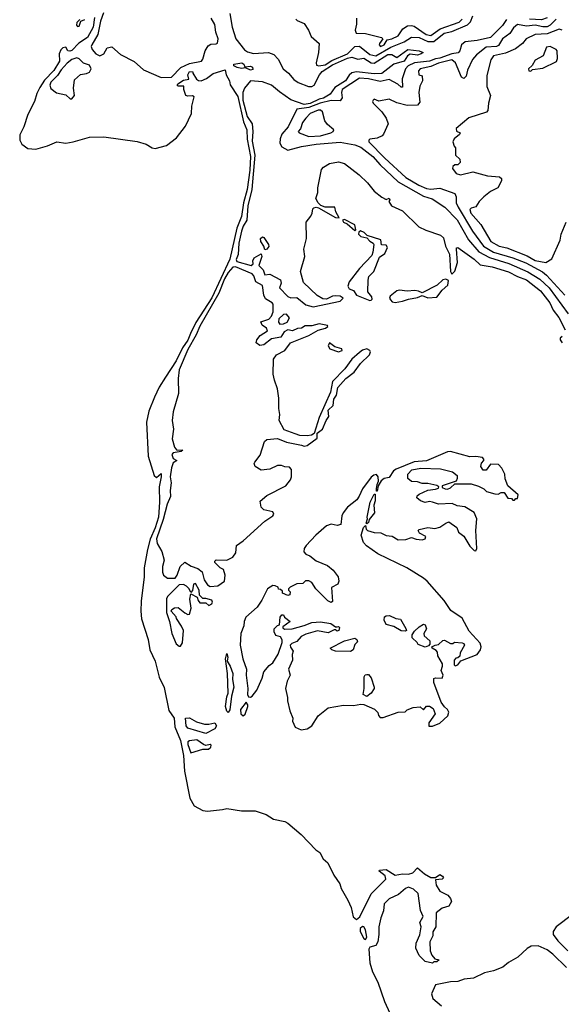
# Model space of a CAD drawing. Extents: x 2386423 to 2568864, y 578392 to 761999.
# Tile 8 of 256: x 2452916 to 2456549, y 612495 to 619105. Entities that reach past the tile are written whole.
import ezdxf

# ---------------------------------------------------------------- set-up
doc = ezdxf.new("R2010")
doc.units = 0

msp = doc.modelspace()

# ---------------------------------------------------------------- linework, layer by layer
at = {"layer": '0CON05XD'}
for points in [[(2453478.9, 619151.1), (2453458.4, 619095), (2453440.6, 619005), (2453399.2, 618935), (2453396.2, 618925), (2453403.3, 618905), (2453426.7, 618875), (2453455, 618860.8), (2453480, 618875), (2453502.5, 618915), (2453535, 618923.3), (2453591.5, 618871.5), (2453685, 618823.3), (2453747.6, 618767.6), (2453865, 618715.5), (2453935, 618718), (2453997, 618783), (2454055, 618809.7), (2454135, 618825.7), (2454145, 618840), (2454159.7, 618895), (2454181, 618929), (2454198.8, 618941.2), (2454235, 618942.5), (2454242.2, 618947.8), (2454247.6, 618975), (2454231.6, 619021.6), (2454225, 619073.3), (2454200, 619115)], [(2454325.5, 619145), (2454342, 619055), (2454365.4, 618975), (2454425, 618903.3), (2454445, 618887.8), (2454485, 618876.7), (2454585, 618884.2), (2454620.5, 618870.5), (2454649.9, 618839.9), (2454682.9, 618775), (2454719.1, 618745), (2454755, 618702.2), (2454785, 618683.5), (2454854.6, 618655.4), (2454875, 618655.3), (2454890.8, 618665), (2454927.5, 618735), (2454945, 618755.8), (2455015, 618801.6), (2455115, 618847.3), (2455145, 618853.5), (2455185, 618840), (2455225, 618845.4), (2455275, 618815.7), (2455295, 618812.5), (2455385, 618870), (2455411.8, 618871.8), (2455445, 618850.8), (2455520, 618905), (2455596.7, 618895), (2455622.5, 618885), (2455610, 618875), (2455585, 618865.8), (2455535, 618874), (2455518.3, 618861.7), (2455494.2, 618825), (2455425, 618806.7), (2455345, 618742.7), (2455295, 618741), (2455176.4, 618753.7), (2455143.3, 618746.7), (2455126.9, 618733.1), (2455101.1, 618695), (2455031.2, 618648.8), (2454998.6, 618605), (2454955, 618577.5), (2454925, 618570.6), (2454865, 618542.6), (2454825, 618535.6), (2454735, 618567), (2454659.4, 618619.4), (2454605.5, 618665.5), (2454545, 618686.8), (2454465, 618694.1), (2454424.1, 618645.9), (2454413.4, 618616.6), (2454413.7, 618565), (2454442.8, 618455), (2454475.3, 618405), (2454480.8, 618355), (2454475, 618290), (2454493.3, 618195), (2454473.5, 617965), (2454446.1, 617855), (2454440.9, 617759.1), (2454415, 617718.9), (2454404.2, 617684.2), (2454387.1, 617605), (2454382.5, 617527.5), (2454369.2, 617495), (2454372, 617482), (2454470, 617455), (2454482.5, 617465), (2454480, 617485), (2454488.8, 617505), (2454535, 617532.5), (2454540, 617515), (2454520, 617455), (2454550, 617425), (2454561.7, 617391.7), (2454595, 617396.2), (2454665, 617357.5), (2454670, 617335), (2454660, 617305), (2454715, 617246.2), (2454735, 617236.7), (2454775, 617240), (2454835, 617190), (2454885, 617176.2), (2455065.5, 617214.5), (2455086.2, 617235), (2455065, 617247.8), (2455035, 617250.9), (2455015, 617248.5), (2454975, 617228.5), (2454949.2, 617230.8), (2454912.3, 617252.2), (2454821.1, 617341.1), (2454800.9, 617415), (2454829.4, 617515), (2454822.5, 617565), (2454839.4, 617635), (2454838.8, 617745), (2454868.8, 617785), (2454878.8, 617805), (2454882.5, 617835), (2454889.3, 617840.7), (2454905, 617846.7), (2454921.7, 617841.7), (2455035, 617776.7), (2455060, 617775), (2455036.7, 617815), (2455030, 617845), (2454965, 617846.7), (2454936.4, 617856.4), (2454917.5, 617875), (2454902.5, 617905), (2454916, 617945), (2454916, 617975), (2454940.3, 618099.7), (2454954.4, 618115.6), (2454995, 618139.2), (2455055, 618151.4), (2455095, 618138.9), (2455192.4, 618062.4), (2455250, 618010), (2455294.6, 617954.6), (2455345, 617914.2), (2455375, 617897.5), (2455395, 617907.5), (2455400, 617895), (2455392.5, 617885), (2455410.8, 617855), (2455485, 617821.2), (2455594.7, 617714.7), (2455641.2, 617691.2), (2455738, 617658), (2455759.3, 617640.7), (2455773.3, 617585), (2455800.3, 617530.3), (2455807.1, 617415), (2455815, 617396.7), (2455835, 617416.2), (2455852.5, 617475), (2455846.2, 617565), (2455847, 617573), (2455855, 617576.2), (2455965, 617496.2), (2456005, 617459.1), (2456085, 617445.3), (2456195, 617411.9), (2456255, 617379.6), (2456315, 617357.5), (2456410.7, 617285), (2456472.9, 617205), (2456495.3, 617155.3), (2456532.5, 617105), (2456575, 617023.3)], [(2453418.7, 619118.7), (2453409.2, 619055), (2453372.2, 618985), (2453312.7, 618947.3), (2453265, 618898.8), (2453252.7, 618892.7), (2453238.8, 618895), (2453225, 618920), (2453205, 618915.6), (2453193, 618903), (2453180.9, 618875), (2453184.4, 618825), (2453145, 618763.3), (2453081.9, 618698.1), (2453050.7, 618649.3), (2453030.6, 618609.4), (2453016.3, 618555), (2452971.5, 618468.5), (2452945.2, 618385), (2452917.4, 618332.6), (2452916.5, 618295), (2452929.9, 618269.9), (2452970.2, 618240.2), (2453024.4, 618235.6), (2453103.2, 618256.8), (2453165, 618285.3), (2453225, 618275.8), (2453276, 618284), (2453385, 618316.7), (2453480.8, 618319.2), (2453705, 618286.8), (2453765, 618269.3), (2453805, 618243.8), (2453825, 618240.4), (2453900.8, 618259.2), (2453967.7, 618312.2), (2454029.4, 618390.6), (2454069.6, 618475), (2454070.8, 618525), (2454086.5, 618586.5), (2454075, 618594.3), (2454045, 618590.6), (2454030, 618595), (2454017.5, 618635), (2454018.3, 618658.3), (2453978.3, 618658.3), (2453972.5, 618665), (2453977.5, 618675), (2454015, 618697.5), (2454050, 618705), (2454043.8, 618735), (2454055, 618755.7), (2454077.5, 618755), (2454077.5, 618745), (2454102.5, 618705), (2454115.9, 618695.9), (2454134.2, 618694.2), (2454170.2, 618709.8), (2454215, 618744.3), (2454295, 618768.8), (2454301.8, 618735), (2454322.9, 618695), (2454328.3, 618668.3), (2454378.9, 618588.9), (2454418.6, 618418.6), (2454440.3, 618365), (2454443.1, 618303.1), (2454464.1, 618185.9), (2454460.5, 618095), (2454441.8, 617965), (2454417.4, 617875), (2454405, 617783.8), (2454373.8, 617706.2), (2454325, 617497.1), (2454205, 617237.5), (2454098.1, 617071.9), (2454061, 616999), (2454045, 616953.1), (2454008.7, 616901.3), (2453966.4, 616815), (2453894.2, 616704.2), (2453852.1, 616637.9), (2453819.5, 616570.5), (2453782.8, 616477.2), (2453767.3, 616402.7), (2453777.7, 616175), (2453817.7, 616045), (2453835, 616031.9), (2453865, 616057.5), (2453866.4, 616036.4), (2453852, 615968), (2453855.2, 615865), (2453846.6, 615765), (2453825, 615694.5), (2453791.5, 615618.5), (2453772.8, 615547.2), (2453751.4, 615425), (2453751.4, 615365), (2453731.3, 615201.3), (2453728, 615135), (2453733.6, 615083.6), (2453778.6, 614945), (2453789.7, 614875), (2453825, 614799.2), (2453852.2, 614692.2), (2453885, 614622), (2453916.9, 614466.9), (2453951.5, 614415), (2453958, 614358), (2453995, 614266), (2454014.1, 614165.9), (2454021, 614061), (2454058.3, 613878.3), (2454087, 613827), (2454145, 613796.5), (2454175, 613792.4), (2454276.2, 613803.8), (2454305, 613810.3), (2454403.2, 613793.2), (2454495, 613793.1), (2454570.4, 613770.4), (2454618.8, 613738.8), (2454695, 613721.8), (2454715, 613711.8), (2454805, 613635.9), (2454902.2, 613532.2), (2454928.5, 613515), (2454952.5, 613472.5), (2454983.8, 613445), (2455022.7, 613362.7), (2455063.9, 613305), (2455073.4, 613273.4), (2455118.1, 613195), (2455139.4, 613145), (2455153.4, 613083.4), (2455175, 613065.5), (2455197, 613083), (2455275, 613237.1), (2455371.4, 613335), (2455367.4, 613357.4), (2455328.3, 613388.3), (2455330, 613395), (2455375, 613401.1), (2455435, 613362.9), (2455485, 613371.4), (2455525, 613368), (2455552.5, 613377.5), (2455585, 613412.5), (2455631.2, 613371.2), (2455675, 613346.7), (2455705, 613347.5), (2455735, 613367.5), (2455752.5, 613355), (2455760, 613345), (2455750, 613335), (2455705, 613330), (2455708.8, 613295), (2455734.1, 613254.1), (2455787.7, 613227.7), (2455806.7, 613205), (2455813.3, 613185), (2455795.8, 613154.2), (2455749.3, 613140.7), (2455710.7, 613109.3), (2455706.7, 613015), (2455688.3, 612981.7), (2455687.5, 612955), (2455667.5, 612915), (2455670, 612855), (2455680, 612825), (2455701.7, 612801.7), (2455730, 612795), (2455715, 612780), (2455695, 612780), (2455685, 612772.5), (2455635, 612783.8), (2455595, 612823.3), (2455573.2, 612873.2), (2455576.2, 612905), (2455599.3, 612960.7), (2455610, 613015), (2455600, 613045), (2455622.5, 613085), (2455604.2, 613125), (2455588.3, 613238.3), (2455558.9, 613268.9), (2455525, 613280.8), (2455505, 613272.5), (2455457.4, 613232.6), (2455395, 613204.3), (2455360.9, 613169.1), (2455356.8, 613123.2), (2455338, 613075), (2455324.3, 613015), (2455326, 612965), (2455318, 612915), (2455305, 612890), (2455265, 612878.6), (2455257.5, 612865), (2455264.2, 612774.2), (2455283.1, 612713.1), (2455319.3, 612645), (2455364.1, 612515), (2455458.9, 612305)], [(2453320, 619105), (2453299.2, 619085), (2453297.7, 619067.7), (2453305, 619058.8), (2453315, 619060), (2453327.5, 619095), (2453353.6, 619106.4)], [(2456180.8, 619105), (2456155.5, 619064.5), (2456074.7, 618985.3), (2455985, 618964.7), (2455905, 618956.1), (2455879.1, 618935), (2455868.1, 618895), (2455857, 618883), (2455815, 618875.2), (2455735, 618846.9), (2455705, 618842.2), (2455665, 618826.1), (2455565, 618814.5), (2455521.4, 618795), (2455505.2, 618775), (2455482.5, 618707.5), (2455485, 618651.2), (2455475, 618650.5), (2455451.9, 618671.8), (2455395, 618702.6), (2455335, 618689), (2455255, 618708.6), (2455195, 618712.9), (2455078.9, 618635), (2455074.3, 618615), (2455080.3, 618579.7), (2455065, 618560.4), (2455005, 618562.2), (2454932.1, 618545), (2454855, 618514.1), (2454775.7, 618504.3), (2454716.5, 618385), (2454674.7, 618335.3), (2454662.5, 618305), (2454661.5, 618275), (2454675, 618250.8), (2454715, 618229.4), (2454807.6, 618252.4), (2454905, 618269.5), (2455065, 618282.2), (2455165, 618265.3), (2455205, 618248.5), (2455285, 618186.7), (2455335, 618129.6), (2455455.6, 618015.6), (2455625, 617919.6), (2455682, 617902), (2455767.5, 617845), (2455850.1, 617760.1), (2455927.8, 617627.8), (2455995.6, 617545.6), (2456067.5, 617507.5), (2456197.9, 617467.9), (2456325, 617411.6), (2456405, 617363.8), (2456468.9, 617305), (2456595, 617130)], [(2454767.7, 619107.7), (2454778, 619098), (2454825, 619080), (2454854.3, 619035), (2454872.1, 618992.1), (2454926.2, 618945), (2454921.4, 618885), (2454904, 618815), (2454908.3, 618798.3), (2454923.8, 618793.8), (2454965, 618802.6), (2455009.2, 618830.8), (2455115.3, 618875), (2455165, 618925.3), (2455196.4, 618926.3), (2455265, 618870.7), (2455305, 618861), (2455405, 618919), (2455494.4, 618955), (2455545, 618986.9), (2455595, 618985.2), (2455655, 618957.9), (2455695, 618958), (2455763.6, 619015), (2455815, 619024.3), (2455920.2, 619069.8), (2455940, 619090), (2455955, 619131.2)], [(2455176, 619115), (2455176.2, 619075), (2455166, 619035), (2455173.8, 619015), (2455235, 619012), (2455342.5, 618985), (2455352.5, 618975), (2455328.9, 618945), (2455328.1, 618935), (2455335.6, 618925.6), (2455361.5, 618935), (2455381.2, 618968.8), (2455413.3, 618975), (2455455, 618995.7), (2455485.9, 619044.1), (2455517.7, 619062.3), (2455545, 619066.2), (2455561.7, 619061.7), (2455641.8, 619005), (2455675, 618998.9), (2455736.5, 619043.5), (2455865, 619088.4), (2455885, 619107.1)], [(2456515, 619108.4), (2456475, 619067.1), (2456455, 619057), (2456425, 619056.6), (2456375, 619067.8), (2456315, 619061.5), (2456255, 619071.9), (2456229.1, 619050.9), (2456205, 619011.9), (2456155, 618977.1), (2456128.4, 618931.6), (2456114.7, 618925.3), (2456045, 618920), (2455980.4, 618869.6), (2455952.8, 618837.2), (2455920.4, 618765), (2455910.4, 618725), (2455895, 618709.4), (2455879.3, 618719.3), (2455839.1, 618815), (2455815, 618834.5), (2455725, 618812.8), (2455675, 618789.2), (2455602.5, 618775), (2455591.7, 618761.7), (2455592.5, 618735), (2455617, 618727), (2455617.5, 618695), (2455600.7, 618659.3), (2455594, 618616), (2455599.3, 618550.7), (2455585, 618530.8), (2455515, 618527.5), (2455445, 618546.7), (2455395, 618570), (2455325, 618557.5), (2455295, 618570), (2455287.5, 618565), (2455283.3, 618555), (2455287.5, 618545), (2455346.1, 618486.1), (2455373.6, 618443.6), (2455387.5, 618405), (2455357.5, 618335), (2455347.5, 618325), (2455315, 618310), (2455265, 618302.5), (2455257.5, 618295), (2455258.8, 618285), (2455364.6, 618175), (2455507.5, 618045), (2455593.2, 617993.2), (2455645, 617970.6), (2455675, 617966.4), (2455735, 617972.9), (2455835, 617936.9), (2455843.6, 617915), (2455844.7, 617875), (2455856.6, 617845), (2455953.5, 617685), (2456027.5, 617585), (2456095, 617544.2), (2456225, 617505.2), (2456311.8, 617471.8), (2456422.2, 617412.2), (2456449.9, 617389.9), (2456571.9, 617255)], [(2456455, 619118), (2456415.7, 619104.3), (2456335, 619108.1)], [(2456555, 619033.8), (2456535, 619040.7), (2456455, 619009), (2456373.8, 619006.2), (2456313.1, 618976.9), (2456290, 618945), (2456241.4, 618908.6), (2456175, 618880.7), (2456095, 618861.4), (2456076, 618835), (2456050.5, 618729.5), (2456049.2, 618655), (2456073.8, 618595), (2456060, 618545), (2456057.5, 618495), (2456047, 618483), (2455930, 618445), (2455843.3, 618375), (2455847, 618357), (2455870, 618345), (2455866.4, 618333.6), (2455830, 618305), (2455822.5, 618285), (2455830, 618255), (2455840, 618245), (2455840, 618195), (2455868.3, 618168.3), (2455870, 618145), (2455855, 618130), (2455835, 618130), (2455821.7, 618118.3), (2455820, 618105), (2455845, 618072.5), (2455873.6, 618063.6), (2455955, 618082.5), (2456055, 618056.7), (2456135, 618050), (2456148.3, 618038.3), (2456147, 618023), (2456122.5, 617975), (2456075, 617951.2), (2456030, 617915), (2455997.5, 617885), (2455975, 617847.5), (2455945, 617840), (2455935, 617830), (2455941.9, 617805), (2456009.1, 617729.1), (2456075.6, 617615), (2456132.5, 617585), (2456183.6, 617573.6), (2456320.3, 617520.3), (2456375, 617487.1), (2456446.1, 617473.9), (2456485, 617500), (2456542.5, 617625), (2456547.5, 617665), (2456582.5, 617745)], [(2456345, 618760), (2456355, 618770), (2456425, 618780), (2456516.4, 618823.6), (2456523.3, 618845), (2456521.2, 618895), (2456514, 618905), (2456475.6, 618925.6), (2456450.5, 618919.5), (2456428, 618862), (2456375, 618832.5), (2456353, 618797), (2456330, 618775), (2456331.7, 618761.7), (2456345, 618760)], [(2453265, 618572.5), (2453283.3, 618595), (2453276.7, 618645), (2453285, 618700), (2453323.9, 618736.1), (2453365, 618743.3), (2453385, 618753.3), (2453395.9, 618774.1), (2453385, 618800), (2453345, 618812.5), (2453315, 618842.5), (2453298.8, 618848.8), (2453265, 618836.5), (2453235, 618811.9), (2453195, 618767.5), (2453170.9, 618729.1), (2453125.8, 618685), (2453119.2, 618665), (2453125, 618642.5), (2453164.2, 618614.2), (2453225, 618600), (2453255, 618572.5), (2453265, 618572.5)], [(2454465, 618764.6), (2454431.7, 618781.7), (2454403.1, 618776.9), (2454374, 618784), (2454352.5, 618795), (2454353.3, 618805), (2454406.7, 618815), (2454420.8, 618805), (2454427.5, 618787.5), (2454465, 618792.9), (2454478, 618785), (2454479.4, 618770.6), (2454465, 618764.6)], [(2454855, 618321.4), (2454935, 618324.6), (2455002.5, 618345), (2455020, 618355), (2455022.5, 618365), (2454980.5, 618400.5), (2454963.3, 618425), (2454948, 618485), (2454935, 618496.9), (2454917.6, 618497.6), (2454865.8, 618475), (2454835, 618442.9), (2454813.6, 618415), (2454798.9, 618371.1), (2454783.3, 618355), (2454790, 618345), (2454855, 618321.4)], [(2455165, 617690), (2455170, 617695), (2455165, 617727.5), (2455095, 617762.5), (2455081.7, 617758.3), (2455087.5, 617745), (2455113.6, 617733.6), (2455165, 617690)], [(2455265, 617220), (2455275, 617222), (2455281.7, 617228.3), (2455279.2, 617245), (2455252.5, 617277.5), (2455253.1, 617355), (2455258.8, 617381.2), (2455291.2, 617415), (2455330, 617510), (2455365.8, 617534.2), (2455382.5, 617575), (2455375, 617592), (2455344, 617594), (2455337.7, 617627.7), (2455246.7, 617656.7), (2455227.5, 617675), (2455203.3, 617686.7), (2455191.7, 617678.3), (2455190, 617665), (2455205, 617650), (2455245, 617640), (2455265, 617617.5), (2455287.5, 617605), (2455292.5, 617595), (2455286.1, 617543.9), (2455278, 617522), (2455194.8, 617435.2), (2455126.1, 617345), (2455118.2, 617315), (2455127, 617297), (2455156.4, 617286.4), (2455176, 617255), (2455265, 617220)], [(2454560.7, 617560.7), (2454553.3, 617585), (2454533.8, 617615), (2454531.2, 617635), (2454545, 617647.5), (2454555, 617642.5), (2454585.8, 617595), (2454587, 617583), (2454575, 617563.3), (2454560.7, 617560.7)], [(2454195, 615300), (2454245, 615303.8), (2454290, 615335), (2454294, 615375), (2454283, 615413), (2454260, 615425), (2454225, 615460), (2454225, 615470), (2454235, 615480), (2454305, 615477.5), (2454345, 615496.2), (2454365.8, 615525), (2454370, 615575), (2454415, 615607.5), (2454560.7, 615739.3), (2454613.3, 615775), (2454620, 615785), (2454615, 615800), (2454554.1, 615814.1), (2454535, 615832.5), (2454528.3, 615871.7), (2454575, 615910), (2454702.5, 615975), (2454733.3, 616015), (2454740, 616035), (2454740, 616085), (2454725, 616100), (2454695, 616102.5), (2454673, 616113), (2454645, 616112.5), (2454595, 616087.5), (2454535, 616081.2), (2454496.7, 616105), (2454490, 616125), (2454493.3, 616135), (2454528.6, 616181.4), (2454557.7, 616272.3), (2454574.2, 616285.8), (2454645, 616293.1), (2454705, 616269.3), (2454807.6, 616247.6), (2454825, 616242.1), (2454845, 616245.4), (2454912.5, 616295), (2454911.2, 616328.8), (2454948, 616355), (2454972.9, 616415), (2454989.7, 616440.3), (2454986.2, 616483.8), (2455018.1, 616515), (2455022.5, 616557.5), (2455041.4, 616585), (2455050.8, 616635), (2455104.7, 616695.3), (2455160.5, 616739.5), (2455202.5, 616797.5), (2455262.5, 616855), (2455270, 616875), (2455266, 616885), (2455245, 616896.2), (2455215, 616885.8), (2455195, 616870.8), (2455143.8, 616826.2), (2455098.3, 616761.7), (2455015, 616675.6), (2455001.5, 616605), (2454925, 616433.8), (2454892.5, 616327.5), (2454874.5, 616315.5), (2454845, 616310.9), (2454795.5, 616314.5), (2454765, 616324.6), (2454690.4, 616350.4), (2454657.1, 616415), (2454661.3, 616455), (2454654.2, 616495), (2454655.3, 616565), (2454646.7, 616626.7), (2454624.7, 616685), (2454617.6, 616725), (2454619.1, 616825), (2454638.9, 616855), (2454695.6, 616885), (2454733.5, 616936.5), (2454855.9, 616984.1), (2454918.7, 617021.3), (2454967.5, 617035), (2454982.5, 617045), (2454981.7, 617051.7), (2454925, 617063.1), (2454875, 617050), (2454830.9, 617049.1), (2454805.5, 617034.5), (2454779.2, 617030.8), (2454747, 617017), (2454715, 617023.3), (2454690.7, 617009.3), (2454667, 616973), (2454605, 616963.3), (2454555, 616922.5), (2454527, 616917), (2454502.5, 616935), (2454506.7, 616955), (2454530, 616985), (2454577.5, 617015), (2454572.5, 617035), (2454542.5, 617055), (2454533, 617077), (2454587.5, 617095), (2454606.1, 617113.9), (2454617, 617143), (2454617.5, 617195), (2454610, 617205), (2454565, 617230), (2454553.3, 617255), (2454545, 617320), (2454500, 617345), (2454487.5, 617385), (2454475, 617397.5), (2454365, 617446.7), (2454345, 617444), (2454315, 617407.7), (2454289.7, 617365), (2454251.2, 617268.8), (2454125, 617048.2), (2454100.2, 616989.8), (2454045, 616891.5), (2453985.6, 616755), (2453978.9, 616695), (2453981.5, 616595), (2453945, 616472), (2453938.7, 616415), (2453947.5, 616355), (2453938.8, 616291.2), (2453953.8, 616236.2), (2453968, 616218), (2454010, 616215), (2454000, 616205), (2453945, 616196.2), (2453936.7, 616185), (2453945, 616160), (2453970, 616145), (2453945, 616130), (2453933.6, 616096.4), (2453925.7, 616035), (2453933.3, 615995), (2453926, 615945), (2453928, 615905), (2453905, 615852.5), (2453879.7, 615750.3), (2453835, 615620), (2453838.3, 615588.3), (2453870, 615535), (2453886.4, 615476.4), (2453873.8, 615435), (2453873.3, 615395), (2453880, 615375), (2453907.5, 615355), (2453960, 615355), (2453973.3, 615375), (2453992.5, 615435), (2454025, 615462.5), (2454066.4, 615436.4), (2454110.7, 615420.7), (2454139.3, 615399.3), (2454153.3, 615345), (2454175, 615310), (2454195, 615300)], [(2455435, 617205.6), (2455485, 617214.5), (2455525, 617228.5), (2455585, 617238.9), (2455615, 617253.3), (2455655, 617237.8), (2455715, 617242), (2455751.1, 617288.9), (2455787.1, 617322.9), (2455793.1, 617353.1), (2455775, 617363.3), (2455755, 617358.8), (2455717, 617323), (2455615, 617270), (2455592.2, 617282.2), (2455566.7, 617286.7), (2455515, 617282.9), (2455465, 617289.6), (2455445, 617283.9), (2455400.5, 617249.5), (2455397.5, 617235), (2455403, 617223), (2455415, 617210.6), (2455435, 617205.6)], [(2454661.7, 617061.7), (2454685, 617062.5), (2454710, 617075), (2454727, 617103), (2454707, 617127), (2454685, 617126.7), (2454653.6, 617096.4), (2454652.5, 617075), (2454661.7, 617061.7)], [(2456555, 616978.8), (2456542.5, 616967.5), (2456541.2, 616955), (2456555, 616936.2)], [(2455055, 616874.3), (2455080, 616885), (2455077.5, 616895), (2455029.4, 616909.4), (2454994.1, 616935.9), (2454986.2, 616915), (2454996, 616895), (2455055, 616874.3)], [(2454805, 614337.5), (2454845, 614344.3), (2454875.8, 614365), (2454918.3, 614431.7), (2454985, 614484.4), (2455087.4, 614502.6), (2455155, 614502), (2455205, 614510), (2455225, 614507.5), (2455296.1, 614476.1), (2455317.5, 614455), (2455322.5, 614435), (2455335, 614420), (2455355, 614420), (2455453.9, 614456.1), (2455501.7, 614458.3), (2455515, 614472.5), (2455555, 614488.8), (2455601.7, 614491.7), (2455625, 614472.5), (2455645, 614497.5), (2455665, 614496.7), (2455690, 614480), (2455702.5, 614445), (2455660, 614385), (2455661.7, 614361.7), (2455685, 614362.5), (2455735, 614383.3), (2455788.8, 614431.2), (2455795.8, 614455.8), (2455786.7, 614475), (2455765, 614492.5), (2455743.9, 614523.9), (2455694.2, 614655), (2455695, 614682.5), (2455705, 614687.5), (2455750, 614685), (2455756.7, 614705), (2455742.5, 614735), (2455752.5, 614765), (2455751.7, 614781.7), (2455720, 614835), (2455718.3, 614858.3), (2455710, 614870), (2455682.5, 614885), (2455680, 614895), (2455703, 614907), (2455725, 614910), (2455755, 614937.5), (2455765, 614940), (2455805, 614917.5), (2455821.7, 614918.3), (2455833.3, 614926.7), (2455885, 614922.5), (2455896.4, 614916.4), (2455900, 614905), (2455870, 614855), (2455868.3, 614831.7), (2455855, 614820), (2455841.7, 614818.3), (2455830, 614805), (2455830, 614775), (2455838.3, 614768.3), (2455855, 614773.3), (2455875, 614800), (2455985, 614844.3), (2456007.5, 614875), (2456010.8, 614895), (2456005, 614918.8), (2455930.6, 615000.6), (2455885, 615088.1), (2455808.5, 615138.5), (2455764.3, 615205), (2455650.6, 615335), (2455625, 615356.7), (2455514, 615425), (2455318.8, 615518.8), (2455243.1, 615573.1), (2455222, 615595), (2455207.5, 615645), (2455222.5, 615695), (2455235, 615710), (2455240, 615685), (2455250, 615675), (2455295, 615662.9), (2455339.3, 615659.3), (2455375, 615642), (2455415, 615636.7), (2455455, 615614), (2455506.4, 615616.4), (2455545, 615628.8), (2455575, 615617.5), (2455616.4, 615613.6), (2455635, 615620), (2455640, 615635), (2455597, 615657), (2455590, 615675), (2455596.4, 615683.6), (2455655, 615696.7), (2455701.7, 615688.3), (2455735, 615697.5), (2455773.9, 615726.1), (2455795, 615733.3), (2455847.5, 615695), (2455860, 615665), (2455895, 615637.5), (2455935, 615570), (2455965, 615542.5), (2455975, 615540), (2455982.5, 615555), (2455976.2, 615675), (2455982.5, 615755), (2455965, 615795.8), (2455902.5, 615835), (2455851.7, 615841.7), (2455816.4, 615856.4), (2455725, 615853.3), (2455685, 615866.7), (2455665, 615870), (2455635, 615863.8), (2455604.1, 615874.1), (2455580, 615895), (2455581.7, 615908.3), (2455595, 615920), (2455655, 615946.7), (2455705, 615952.5), (2455725, 615960), (2455728.3, 615968.3), (2455715, 615977.5), (2455655, 615992), (2455615, 615992), (2455585, 616002.5), (2455545, 616004), (2455519.4, 616025), (2455518.9, 616055), (2455547.5, 616082.5), (2455606.8, 616093.2), (2455738.9, 616088.9), (2455818.7, 616068.7), (2455851.2, 616045), (2455851.2, 616025), (2455843, 616007), (2455750, 615975), (2455750, 615965), (2455770, 615955), (2455786.4, 615953.6), (2455805, 615962.5), (2455835, 615990), (2455945, 615990), (2455993.6, 615973.6), (2456030, 615955), (2456048.3, 615938.3), (2456103, 615923), (2456125, 615920), (2456145, 615930), (2456165, 615930), (2456191.7, 615891.7), (2456215, 615890), (2456225, 615880), (2456235, 615880), (2456245, 615890), (2456255, 615890), (2456260, 615915), (2456190, 615975), (2456173, 616023), (2456170, 616055), (2456150, 616095), (2456128.3, 616118.3), (2456075, 616120), (2456045, 616080), (2456025, 616080), (2456010, 616105), (2456013, 616127), (2456030, 616145), (2456030, 616155), (2456020, 616165), (2455975, 616173.3), (2455935, 616171.2), (2455805, 616205.6), (2455785, 616203.8), (2455645, 616143.3), (2455562.7, 616137.3), (2455442.3, 616087.7), (2455424.1, 616075.9), (2455395, 616032.5), (2455360, 616025), (2455340.7, 616009.3), (2455320, 615975), (2455315, 615940), (2455310, 615940), (2455310, 615955), (2455313.3, 615985), (2455323, 616007), (2455320, 616035), (2455310.7, 616050.7), (2455292.3, 616047.7), (2455275, 616033.8), (2455215.8, 615955), (2455194.3, 615905.7), (2455177.5, 615882.5), (2455115, 615832.5), (2455086.2, 615795), (2455076.4, 615775), (2455070, 615715), (2455045, 615708.6), (2455005, 615718), (2454975, 615706.7), (2454902.7, 615645), (2454836.9, 615575), (2454824.2, 615554.2), (2454822.5, 615532.5), (2454835, 615516.7), (2454862.5, 615505), (2454905, 615471.2), (2454980.5, 615440.5), (2455018.6, 615408.6), (2455053.3, 615365), (2455056.4, 615336.4), (2455051.2, 615315), (2455007, 615293), (2455015, 615200), (2455005, 615192.5), (2454984.1, 615204.1), (2454902.5, 615285), (2454875.9, 615325.9), (2454855, 615338.8), (2454833, 615337), (2454815, 615320), (2454775, 615317.5), (2454730, 615295), (2454720, 615285), (2454720, 615275), (2454730, 615265), (2454727.5, 615245), (2454715, 615240), (2454680, 615255), (2454678.3, 615268.3), (2454665, 615280), (2454651.7, 615281.7), (2454650, 615295), (2454630, 615305), (2454615, 615307.1), (2454577.5, 615285), (2454541.3, 615208.7), (2454509.1, 615160.9), (2454433.1, 615095), (2454421.9, 615065), (2454419.2, 615035), (2454398.8, 614985), (2454395.4, 614905.4), (2454412.9, 614815), (2454438, 614745), (2454436.2, 614705), (2454447.5, 614615), (2454443.8, 614575), (2454450, 614560), (2454465, 614557.5), (2454476.4, 614563.6), (2454506.1, 614603.9), (2454543.3, 614685), (2454555, 614727.5), (2454590.7, 614769.3), (2454615, 614787.5), (2454649.2, 614845), (2454676.7, 614925), (2454677, 614943), (2454665, 614962.5), (2454635, 614970), (2454622.5, 614995), (2454622.5, 615015), (2454645, 615037.5), (2454658.3, 615041.7), (2454662.5, 615095), (2454675, 615110), (2454685, 615110), (2454693.6, 615093.6), (2454730, 615065), (2454681.7, 615028.3), (2454681.7, 615021.7), (2454693.3, 615013.3), (2454745, 615016), (2454825, 615037.5), (2454875, 615058), (2454935, 615062), (2455002.3, 615052.3), (2455035, 615030), (2455045, 615030), (2455055, 615032.5), (2455062.5, 615025), (2455057.5, 615005), (2455045, 615000), (2455035, 615010), (2455025, 615010), (2454985, 614988.8), (2454915, 615002.5), (2454835, 614980), (2454803.8, 614965), (2454775, 614931.2), (2454741.7, 614918.3), (2454730.8, 614905), (2454731.9, 614891.9), (2454750, 614865), (2454743.9, 614843.9), (2454746.7, 614805), (2454718.8, 614745), (2454730, 614705), (2454710, 614665), (2454698.8, 614615), (2454713.3, 614555), (2454711.7, 614531.7), (2454727.5, 614465), (2454747.5, 614415), (2454746.7, 614395), (2454763.3, 614355), (2454805, 614337.5)], [(2455245, 615720), (2455240, 615725), (2455250, 615755), (2455247.5, 615765), (2455267.5, 615865), (2455295, 615920), (2455300, 615920), (2455300, 615875), (2455292.5, 615845), (2455296.7, 615795), (2455260, 615750), (2455255, 615730), (2455245, 615720)], [(2453995, 614900), (2454008.3, 614921.7), (2454014.2, 615005), (2454002.7, 615032.7), (2453967.5, 615085), (2453967, 615097), (2453932.5, 615135), (2453937.5, 615145), (2453955, 615156.2), (2453979.3, 615159.3), (2454023, 615123), (2454045, 615112.5), (2454056.4, 615113.6), (2454066.7, 615155), (2454056.7, 615215), (2454065, 615250), (2454107.5, 615227.5), (2454112.5, 615205), (2454125, 615190), (2454165, 615190), (2454185, 615173.3), (2454205, 615182.5), (2454210, 615195), (2454205, 615207.5), (2454165, 615220), (2454145, 615220), (2454131.7, 615231.7), (2454122.5, 615242.5), (2454120, 615275), (2454095, 615320), (2454082.5, 615315), (2454076.4, 615273.6), (2454065, 615260), (2454052.5, 615285), (2454035, 615302.5), (2454015, 615312.5), (2453985, 615310), (2453910, 615235), (2453901.7, 615218.3), (2453902, 615125), (2453921.2, 615065), (2453936, 614985), (2453966.7, 614915), (2453985, 614900), (2453995, 614900)], [(2455505, 615000), (2455475, 615002), (2455425, 615032), (2455375, 615043.8), (2455360, 615075), (2455364.2, 615095.8), (2455375, 615103.8), (2455396.1, 615106.1), (2455440, 615085), (2455470, 615080), (2455507, 615017), (2455510, 615005), (2455505, 615000)], [(2455635, 614892.5), (2455590, 614910), (2455582.5, 614925), (2455550, 614955), (2455550, 614975), (2455565, 615000), (2455595, 615030), (2455625, 615047.5), (2455635, 615042.5), (2455645.8, 615015), (2455627.5, 614985), (2455628.3, 614968.3), (2455667.5, 614935), (2455667.5, 614912.5), (2455658.3, 614901.7), (2455635, 614892.5)], [(2455135, 614863.8), (2455035, 614866.7), (2455010, 614875), (2455000, 614885), (2455094.2, 614935.8), (2455165, 614953.3), (2455177.5, 614945), (2455181.7, 614928.3), (2455165, 614910), (2455152.5, 614875), (2455135, 614863.8)], [(2454315, 614453.3), (2454305, 614463.3), (2454297.1, 614495), (2454305, 614560), (2454313.8, 614585), (2454310, 614715), (2454297.5, 614815), (2454305, 614850), (2454312.5, 614825), (2454308.3, 614798.3), (2454328.8, 614765), (2454346.9, 614715), (2454343.8, 614675), (2454352.5, 614625), (2454336, 614564), (2454325, 614472.5), (2454315, 614453.3)], [(2455245, 614562.5), (2455220, 614575), (2455226.7, 614615), (2455227, 614693), (2455234.1, 614705.9), (2455245, 614710), (2455255, 614708.8), (2455275, 614687.5), (2455293.8, 614625), (2455293.8, 614615), (2455275, 614583.3), (2455245, 614562.5)], [(2454415, 614431.2), (2454427.7, 614442.3), (2454446.1, 614493.9), (2454446.4, 614506.4), (2454435, 614522.5), (2454397.5, 614475), (2454400, 614445), (2454415, 614431.2)], [(2454165, 614313.9), (2454045, 614350), (2454033.3, 614365), (2454027.5, 614415), (2454055, 614417.5), (2454101.8, 614391.8), (2454156.8, 614376.8), (2454185, 614375.7), (2454225, 614385.8), (2454235.5, 614365), (2454226, 614345), (2454165, 614313.9)], [(2454065, 614183.3), (2454145, 614207.5), (2454181.7, 614208.3), (2454198.3, 614221.7), (2454200, 614235), (2454195, 614240), (2454165, 614232.5), (2454148.3, 614238.3), (2454105, 614271.2), (2454055, 614263.3), (2454045, 614256.7), (2454045, 614240), (2454065, 614183.3)], [(2456625, 613098.3), (2456515.4, 613015), (2456493.8, 612985), (2456495.4, 612965), (2456525, 612920.5), (2456594.1, 612854.1)], [(2455235, 612930), (2455244.3, 612945), (2455235.3, 612995.3), (2455225, 613014.4), (2455215, 613017.5), (2455199.1, 613005), (2455200.4, 612985), (2455225, 612937.5), (2455235, 612930)], [(2456346.7, 612885), (2456319.6, 612870.4), (2456258.3, 612811.7), (2456195, 612775.8), (2456156.3, 612743.7), (2456095, 612719.7), (2456035, 612707.6), (2455959.9, 612670.1), (2455896.7, 612665), (2455855, 612647.5), (2455805, 612647.2), (2455705, 612626.7), (2455677.5, 612565), (2455687.5, 612535), (2455746.7, 612485)], [(2456585, 612743.3), (2456492.4, 612832.4), (2456455, 612860.4), (2456395, 612888.2), (2456346.7, 612885)]]:
    msp.add_lwpolyline(points, dxfattribs=at)

doc.saveas('drawing.dxf')
